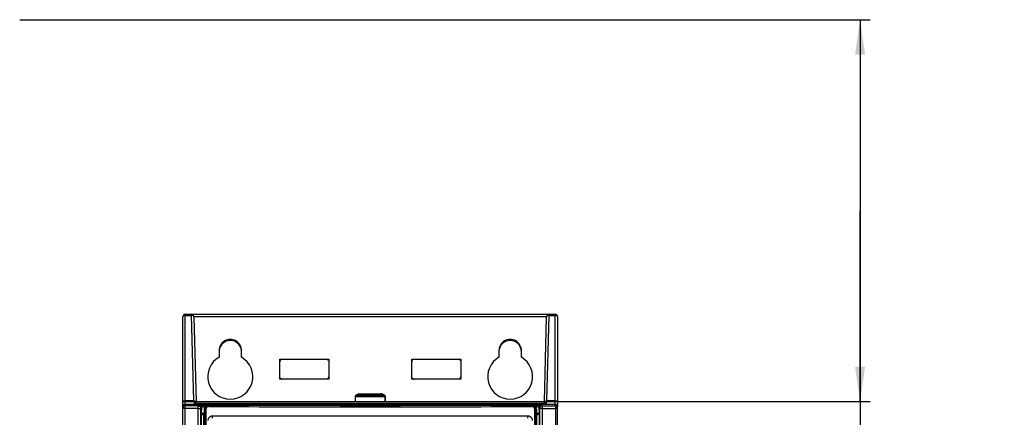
# Model space of a CAD drawing. Header units: millimetres. Extents: x 0 to 841, y 0 to 594.
# Tile 22 of 116: x 126 to 225, y 371 to 411. Entities that reach past the tile are written whole.
import ezdxf

# ---------------------------------------------------------------- set-up
doc = ezdxf.new("R2010")
doc.units = ezdxf.units.MM
doc.header["$LTSCALE"] = 46.255
doc.layers.get('0').update_dxf_attribs({"linetype": 'CONTINUOUS'})
for name, color, linetype in [('CHAMFERS', 7, 'CONTINUOUS'), ('CURVES', 7, 'CONTINUOUS'), ('DRAFTS', 7, 'CONTINUOUS'), ('ROUNDS', 7, 'CONTINUOUS')]:
    doc.layers.add(name, color=color, linetype=linetype)
doc.styles.get("Standard").update_dxf_attribs({"font": 'txt', "width": 0.8})
doc.dimstyles.new('DIMSTYLE_1', dxfattribs={"dimtxt": 3.5, "dimasz": 3.5, "dimexe": 0.18, "dimexo": 0.0625, "dimgap": 0.09, "dimtad": 1, "dimlfac": 2, "dimdsep": 46, "dimtxsty": 'STANDARD', "dimblk": '_FILLED', "dimblk1": '_FILLED', "dimblk2": '_FILLED', "dimcen": 0.09, "dimclrt": 5, "dimadec": 0, "dimazin": 0, "dimtol": 1, "dimtp": 0.3, "dimtm": 0.3, "dimtfac": 1, "dimtofl": 0, "dimtmove": 0, "dimatfit": 3, "dimldrblk": '_FILLED', "dimfxl": 1, "dimtolj": 1, "dimarcsym": 0})

# ---------------------------------------------------------------- blocks, each defined once
blk = doc.blocks.new('_FILLED')
at = {"color": 0, "linetype": 'BYBLOCK'}
blk.add_solid([(0, 0), (-1, 0.143), (-1, -0.143)], dxfattribs=at)
blk = doc.blocks.new('*D0')
at = {"color": 2, "linetype": 'CONTINUOUS'}
for p, q in [((201.598, 410.982), (209.399, 410.982)), ((209.399, 410.982), (211.274, 410.982)), ((210.274, 410.982), (210.274, 391.853)), ((210.274, 372.724), (210.274, 391.853)), ((210.274, 391.853), (210.274, 346.785)), ((178.705, 372.724), (209.399, 372.724)), ((209.399, 372.724), (211.274, 372.724))]:
    blk.add_line(p, q, dxfattribs=at)
at = {"color": 2, "linetype": 'CONTINUOUS', "xscale": 3.5, "yscale": 3.5, "zscale": 3.5}
for p, rotation in [((210.274, 410.982), 90), ((210.274, 372.724), 270)]:
    blk.add_blockref('_FILLED', p, dxfattribs=dict(at, rotation=rotation))
at = {"color": 5, "linetype": 'CONTINUOUS', "insert": (205.899, 366.385), "char_height": 3.5, "width": 44.8, "attachment_point": 3, "rotation": 90, "line_spacing_factor": 0.9}
blk.add_mtext('MIN 100\\PAIR SPACE OUTLET', dxfattribs=at)

msp = doc.modelspace()

# ---------------------------------------------------------------- linework, layer by layer
at = {"color": 7, "linetype": 'CONTINUOUS'}
for p, q in [((126.1932, 410.9821), (201.5979, 410.9821)), ((160.1113, 373.5128), (159.8433, 373.3855)), ((160.1643, 373.5243), (162.3643, 373.5243)), ((162.4174, 373.5128), (162.6853, 373.3855)), ((159.7643, 373.2533), (159.7643, 372.7243)), ((162.7643, 373.2533), (162.7643, 372.7243))]:
    msp.add_line(p, q, dxfattribs=at)
at = {"color": 3, "linetype": 'CONTINUOUS'}
for centre in [(147.2643, 377.7243), (175.2643, 377.7243)]:
    msp.add_arc(centre, 1.125, 5.13439, 174.86561, dxfattribs=at)
at = {"color": 7, "linetype": 'CONTINUOUS'}
for centre, start, end in [((160.1689, 373.3743), 91.737343, 112.580307), ((162.3598, 373.3743), 67.419693, 88.262657)]:
    msp.add_arc(centre, 0.15, start, end, dxfattribs=at)
at = {"layer": 'CHAMFERS', "color": 7, "linetype": 'CONTINUOUS'}
msp.add_line((177.0619, 371.2743), (145.4667, 371.2743), dxfattribs=at)
for points, knots in [([(145.4667, 371.2743), (145.4372, 371.2743), (145.3778, 371.2684), (145.2925, 371.2424), (145.2139, 371.2003), (145.1453, 371.1437), (145.0891, 371.075), (145.0474, 370.9968), (145.0218, 370.9122), (145.0161, 370.8535), (145.0161, 370.8243)], [0, 0, 0, 0, 0.1256753, 0.2512787, 0.3766923, 0.5018492, 0.6267231, 0.7513321, 0.875736, 1, 1, 1, 1]), ([(177.5125, 370.8243), (177.5125, 370.8535), (177.5068, 370.9122), (177.4812, 370.9968), (177.4395, 371.075), (177.3834, 371.1437), (177.3147, 371.2003), (177.2361, 371.2424), (177.1508, 371.2684), (177.0915, 371.2743), (177.0619, 371.2743)], [0, 0, 0, 0, 0.1242637, 0.2486675, 0.3732766, 0.4981505, 0.6233074, 0.748721, 0.8743244, 1, 1, 1, 1])]:
    msp.add_open_spline(points, degree=3, knots=knots, dxfattribs=at)
at = {"layer": 'CURVES', "color": 40, "linetype": 'CONTINUOUS'}
for p, q in [((142.7643, 372.4743), (142.7643, 381.4743)), ((179.7643, 372.4743), (179.7643, 381.4743))]:
    msp.add_line(p, q, dxfattribs=at)
at = {"layer": 'CURVES', "color": 4, "linetype": 'CONTINUOUS'}
for p, q in [((142.5143, 289.7244), (142.5143, 372.2242)), ((180.0143, 289.7244), (180.0143, 372.2242))]:
    msp.add_line(p, q, dxfattribs=at)
at = {"layer": 'DRAFTS', "color": 7, "linetype": 'CONTINUOUS'}
for p, q in [((146.1372, 377.8243), (146.1378, 377.1737)), ((148.3909, 377.1737), (148.3915, 377.8243)), ((174.1372, 377.8243), (174.1378, 377.1737)), ((176.3909, 377.1737), (176.3915, 377.8243)), ((152.2148, 374.9747), (152.2129, 376.9756)), ((152.2129, 376.9756), (157.1157, 376.9756)), ((157.1157, 376.9756), (157.1139, 374.9747)), ((165.4148, 374.9747), (165.4129, 376.9756)), ((165.4129, 376.9756), (170.3157, 376.9756)), ((170.3157, 376.9756), (170.3139, 374.9747)), ((157.1139, 374.9747), (152.2148, 374.9747)), ((170.3139, 374.9747), (165.4148, 374.9747)), ((144.8893, 372.3892), (144.8326, 372.4743)), ((144.8326, 372.4743), (177.696, 372.4743)), ((144.8893, 372.3892), (144.9553, 372.3892)), ((145.0479, 372.4158), (145.051, 372.4743)), ((145.1393, 372.4243), (177.3893, 372.4243)), ((153.7419, 372.4442), (153.7393, 372.4743)), ((153.7419, 372.4442), (157.0367, 372.4442)), ((156.8888, 372.4493), (153.8898, 372.4493)), ((157.0367, 372.4442), (157.0393, 372.4743)), ((165.4919, 372.4442), (165.4893, 372.4743)), ((165.4919, 372.4442), (168.7867, 372.4442)), ((165.6398, 372.4493), (168.6388, 372.4493)), ((168.7867, 372.4442), (168.7893, 372.4743)), ((177.4807, 372.4158), (177.4776, 372.4743)), ((177.5734, 372.3892), (177.6393, 372.3892)), ((177.6393, 372.3892), (177.696, 372.4743)), ((144.6393, 371.9243), (144.6393, 327.9243)), ((177.8893, 371.9243), (177.8893, 327.9243)), ((145.4889, 371.0775), (145.4667, 371.2743)), ((177.0397, 371.0775), (177.0619, 371.2743))]:
    msp.add_line(p, q, dxfattribs=at)
for centre, start, end in [((145.1393, 371.9243), 90, 180), ((177.3893, 371.9243), 0, 90)]:
    msp.add_arc(centre, 0.5, start, end, dxfattribs=at)
for centre, major_axis, start_param, end_param in [((147.2643, 377.8253), (0, 1.1271), -1.5717108, 1.5717108), ((175.2643, 377.8253), (0, 1.1271), -1.5717108, 1.5717108), ((147.2643, 375.2263), (0, 2.2498), 0.5244548, 5.7587305), ((175.2643, 375.2263), (0, 2.2498), 0.5244548, 5.7587305)]:
    msp.add_ellipse(centre, major_axis=major_axis, ratio=0.9999996, start_param=start_param, end_param=end_param, dxfattribs=at)
at = {"layer": 'ROUNDS', "color": 9, "linetype": 'CONTINUOUS'}
for p, q in [((142.7643, 372.2968), (142.7643, 381.4743)), ((142.7643, 381.368), (143.3637, 381.368)), ((143.3637, 381.368), (143.3637, 381.4743)), ((143.3637, 381.368), (143.5882, 372.7928)), ((178.915, 381.2308), (143.6136, 381.2308)), ((178.9404, 372.7928), (179.1649, 381.368)), ((179.1649, 381.4743), (179.1649, 381.368)), ((179.1649, 381.368), (179.7643, 381.368)), ((179.7643, 372.2968), (179.7643, 381.4743)), ((159.8433, 373.3855), (162.6853, 373.3855)), ((160.1113, 373.5128), (162.4174, 373.5128)), ((143.5882, 372.7928), (142.7643, 372.7928)), ((143.5882, 372.7196), (142.7643, 372.7196)), ((143.5882, 372.7196), (143.5882, 372.7928)), ((143.8236, 372.5873), (143.8137, 372.4743)), ((143.8236, 372.7243), (143.8236, 372.5873)), ((143.8236, 372.5873), (178.705, 372.5873)), ((145.1393, 372.4243), (145.1393, 372.3877)), ((159.7643, 373.2533), (162.7643, 373.2533)), ((177.3893, 372.3877), (177.3893, 372.4243)), ((178.705, 372.5873), (178.705, 372.7243)), ((178.705, 372.5873), (178.7149, 372.4743)), ((178.9404, 372.7196), (178.9404, 372.7928)), ((179.7643, 372.7928), (178.9404, 372.7928)), ((179.7643, 372.7196), (178.9404, 372.7196)), ((142.7312, 372.0469), (142.5143, 372.0469)), ((142.7312, 372.0469), (142.7312, 327.6672)), ((144.0477, 372.0425), (142.7312, 372.0469)), ((144.0784, 372.2924), (142.7643, 372.2968)), ((144.0477, 327.697), (144.0477, 372.0425)), ((144.0477, 372.0425), (144.3282, 372.0425)), ((144.0784, 372.2924), (144.1513, 372.3361)), ((144.3282, 372.0425), (144.4011, 372.0862)), ((144.3282, 327.697), (144.3282, 372.0425)), ((144.3789, 371.5778), (144.4011, 372.0862)), ((144.3789, 327.4923), (144.3789, 371.5778)), ((144.635, 371.5475), (144.6393, 371.6456)), ((144.8069, 371.9243), (144.6393, 371.9243)), ((144.6573, 372.0568), (144.6671, 372.2814)), ((144.7894, 372.2814), (144.6671, 372.2814)), ((144.8846, 372.3545), (144.6672, 372.3545)), ((144.6746, 371.9243), (144.6746, 327.9243)), ((144.8069, 371.9243), (144.8069, 327.9243)), ((177.8615, 372.3545), (177.644, 372.3545)), ((177.7217, 327.9243), (177.7217, 371.9243)), ((177.7217, 371.9243), (177.8893, 371.9243)), ((177.8615, 372.2814), (177.7392, 372.2814)), ((177.854, 327.9243), (177.854, 371.9243)), ((177.8615, 372.2814), (177.8714, 372.0568)), ((177.8893, 371.6456), (177.8936, 371.5475)), ((178.1276, 372.0862), (178.1497, 371.5778)), ((178.1276, 372.0862), (178.2004, 372.0425)), ((178.1497, 371.5778), (178.1497, 327.4923)), ((178.2004, 372.0425), (178.2004, 327.697)), ((178.4809, 372.0425), (178.2004, 372.0425)), ((178.3773, 372.3361), (178.4502, 372.2924)), ((178.4502, 372.2924), (179.7643, 372.2968)), ((178.4809, 372.0425), (179.7974, 372.0469)), ((178.4809, 372.0425), (178.4809, 327.697)), ((179.7974, 372.0469), (179.7974, 327.6672)), ((180.0143, 372.0469), (179.7974, 372.0469)), ((144.6286, 327.408), (144.6287, 371.3707)), ((144.6393, 371.3707), (144.6287, 371.3707)), ((177.9, 371.3707), (177.8893, 371.3707)), ((177.9, 371.3707), (177.9, 327.408))]:
    msp.add_line(p, q, dxfattribs=at)
at = {"layer": 'ROUNDS', "color": 7, "linetype": 'CONTINUOUS'}
for p, q in [((142.7643, 381.4743), (179.7643, 381.4743)), ((143.6136, 381.2308), (143.8363, 372.7243)), ((178.6923, 372.7243), (178.915, 381.2308)), ((142.5143, 372.2243), (142.5143, 381.2243)), ((180.0143, 381.2243), (180.0143, 372.2243)), ((142.7643, 372.4743), (144.8326, 372.4743)), ((143.6742, 372.5873), (143.6643, 372.4743)), ((143.8236, 372.7243), (178.705, 372.7243)), ((162.7643, 372.7243), (162.7643, 373.2533)), ((177.696, 372.4743), (179.7643, 372.4743)), ((178.8544, 372.5873), (178.8643, 372.4743)), ((142.5143, 289.7244), (142.5143, 372.2242)), ((180.0143, 289.7244), (180.0143, 372.2242))]:
    msp.add_line(p, q, dxfattribs=at)
for centre, radius, start, end in [((142.7643, 381.2243), 0.25, 90, 180), ((143.3637, 381.2243), 0.25, 1.5, 90), ((179.1649, 381.2243), 0.25, 90, 178.5), ((179.7643, 381.2243), 0.25, 0, 90), ((159.9143, 373.2533), 0.15, 118.242349, 180), ((161.2643, 370.7401), 3.0029, 61.757651, 67.419693), ((162.6143, 373.2533), 0.15, 0, 61.757651), ((143.8143, 372.5743), 0.15, 90, 180), ((143.8236, 372.5743), 0.15, 90, 175), ((178.705, 372.5743), 0.15, 5, 90), ((178.7143, 372.5743), 0.15, 0, 90), ((179.7643, 372.0468), 0.25, 13.000784, 90.00676), ((179.7635, 372.0468), 0.2508, 0.024454, 12.968383)]:
    msp.add_arc(centre, radius, start, end, dxfattribs=at)
at = {"layer": 'ROUNDS', "color": 3, "linetype": 'CONTINUOUS'}
for centre, start, end in [((152.4643, 376.7243), 112.5, 180), ((156.8643, 376.7243), 22.5, 90), ((165.6643, 376.7243), 112.5, 180), ((170.0643, 376.7243), 22.5, 90), ((152.4643, 375.2243), 202.5, 270), ((156.8643, 375.2243), 292.5, 360), ((165.6643, 375.2243), 202.5, 270), ((170.0643, 375.2243), 292.5, 360)]:
    msp.add_arc(centre, 0.25, start, end, dxfattribs=at)
at = {"layer": 'ROUNDS', "color": 9, "linetype": 'CONTINUOUS'}
for centre, radius, start, end in [((145.138, 371.9243), 0.4634, 89.841784, 179.998905), ((161.2643, 4363.7964), 3991.4413, 269.7685305, 270.2314695), ((177.3906, 371.9243), 0.4634, 0.001102, 90.158224), ((142.7643, 372.0469), 0.25, 89.990428, 179.989935), ((144.078, 372.0422), 0.2502, 0.061456, 89.903622), ((144.1509, 372.0859), 0.2502, 0.06147, 89.903608), ((161.2643, 4372.2133), 4000.0081, 269.7687785, 270.2312215), ((178.3777, 372.0859), 0.2502, 90.096392, 179.93853), ((178.4506, 372.0422), 0.2502, 90.096378, 179.938544)]:
    msp.add_arc(centre, radius, start, end, dxfattribs=at)
at = {"layer": 'ROUNDS', "color": 7, "linetype": 'CONTINUOUS'}
for centre, start_param, end_param in [((142.7643, 372.2242), 0, 1.5707963), ((179.7643, 372.2242), -1.5707963, 0)]:
    msp.add_ellipse(centre, major_axis=(0, 0.2501), ratio=0.9996573, start_param=start_param, end_param=end_param, dxfattribs=at)
at = {"layer": 'ROUNDS', "color": 9, "linetype": 'CONTINUOUS'}
for points in [[(142.5334, 381.2794), (142.522, 381.2636), (142.5143, 381.2437), (142.5143, 381.2243)], [(142.7643, 381.368), (142.7325, 381.368), (142.7004, 381.3646), (142.6694, 381.3573)], [(179.1649, 381.368), (179.1332, 381.3686), (179.1012, 381.3657), (179.0702, 381.3589)], [(143.6537, 372.7836), (143.6326, 372.7899), (143.6103, 372.7932), (143.5882, 372.7928)], [(143.633, 372.699), (143.621, 372.7103), (143.6046, 372.7196), (143.5882, 372.7196)], [(143.6739, 372.629), (143.6651, 372.6545), (143.6527, 372.6805), (143.633, 372.699)], [(143.717, 372.7538), (143.6976, 372.7667), (143.6761, 372.7769), (143.6537, 372.7836)], [(143.7727, 372.7035), (143.7567, 372.7227), (143.7378, 372.74), (143.717, 372.7538)], [(178.7794, 372.5921), (178.7545, 372.5911), (178.7297, 372.5895), (178.705, 372.5873)], [(178.9404, 372.7928), (178.8721, 372.7936), (178.7996, 372.756), (178.7559, 372.7036)]]:
    msp.add_open_spline(points, degree=3, dxfattribs=at)
for points, knots in [([(142.6694, 381.3573), (142.6546, 381.3538), (142.6045, 381.3387), (142.5554, 381.3099), (142.5334, 381.2794)], [0, 0, 0, 0, 0.2869435, 1, 1, 1, 1]), ([(143.6136, 381.2308), (143.6131, 381.25), (143.5893, 381.3055), (143.4937, 381.3575), (143.4101, 381.3688), (143.3637, 381.368)], [0, 0, 0, 0, 0.1870743, 0.5474137, 1, 1, 1, 1]), ([(179.0702, 381.3589), (179.0488, 381.3543), (178.9843, 381.3359), (178.9163, 381.2782), (178.915, 381.2308)], [0, 0, 0, 0, 0.315991, 1, 1, 1, 1]), ([(180.0143, 381.2243), (180.0143, 381.2437), (179.9915, 381.3005), (179.8957, 381.3549), (179.8113, 381.368), (179.7643, 381.368)], [0, 0, 0, 0, 0.1867984, 0.547513, 1, 1, 1, 1]), ([(142.7643, 372.7928), (142.7041, 372.7928), (142.6092, 372.7846), (142.5143, 372.7086), (142.5143, 372.6711)], [0, 0, 0, 0, 0.6155461, 1, 1, 1, 1]), ([(142.7643, 372.7196), (142.7051, 372.7196), (142.6231, 372.7137), (142.5448, 372.6969), (142.5143, 372.6799), (142.5143, 372.6711)], [0, 0, 0, 0, 0.6819675, 0.8981487, 1, 1, 1, 1]), ([(143.8236, 372.5873), (143.8047, 372.589), (143.7705, 372.5911), (143.7215, 372.5939), (143.6965, 372.5909), (143.6746, 372.5914), (143.6742, 372.5873)], [0, 0, 0, 0, 0.3792477, 0.7016599, 0.9176735, 1, 1, 1, 1]), ([(145.122, 372.2378), (145.1221, 372.2473), (145.1223, 372.266), (145.1234, 372.2933), (145.1249, 372.3185), (145.127, 372.3407), (145.1295, 372.3592), (145.1319, 372.3719), (145.1342, 372.3797), (145.1358, 372.3836), (145.1373, 372.3863), (145.1387, 372.3875), (145.1393, 372.3877)], [0, 0, 0, 0, 0.1877848, 0.3687783, 0.5364333, 0.6847213, 0.8083875, 0.9032332, 0.938953, 0.9666657, 0.9866129, 1, 1, 1, 1]), ([(177.4066, 372.2378), (177.4066, 372.2473), (177.4063, 372.266), (177.4053, 372.2933), (177.4037, 372.3185), (177.4016, 372.3407), (177.3991, 372.3592), (177.3967, 372.3719), (177.3944, 372.3797), (177.3929, 372.3836), (177.3913, 372.3863), (177.39, 372.3875), (177.3893, 372.3877)], [0, 0, 0, 0, 0.1877848, 0.3687783, 0.5364333, 0.6847213, 0.8083875, 0.9032332, 0.938953, 0.9666657, 0.9866129, 1, 1, 1, 1]), ([(178.8544, 372.5873), (178.8538, 372.5943), (178.8152, 372.589), (178.7976, 372.5927), (178.7794, 372.5921)], [0, 0, 0, 0, 0.2770021, 1, 1, 1, 1]), ([(178.9404, 372.7196), (178.9287, 372.7196), (178.8828, 372.7012), (178.8622, 372.6536), (178.852, 372.6206)], [0, 0, 0, 0, 0.2534305, 1, 1, 1, 1]), ([(180.0143, 372.6711), (180.0143, 372.7086), (179.9194, 372.7846), (179.8245, 372.7928), (179.7643, 372.7928)], [0, 0, 0, 0, 0.3843612, 1, 1, 1, 1]), ([(180.0143, 372.6711), (180.0143, 372.6799), (179.9839, 372.6969), (179.9055, 372.7137), (179.8235, 372.7196), (179.7643, 372.7196)], [0, 0, 0, 0, 0.1017697, 0.317929, 1, 1, 1, 1]), ([(142.7312, 372.0469), (142.7326, 372.0783), (142.7325, 372.1357), (142.739, 372.2156), (142.7485, 372.2616), (142.7563, 372.2956), (142.7643, 372.2968)], [0, 0, 0, 0, 0.369815, 0.6862904, 0.9046283, 1, 1, 1, 1]), ([(144.0477, 372.0425), (144.0478, 372.0739), (144.0493, 372.1322), (144.0551, 372.2083), (144.0628, 372.2595), (144.0706, 372.284), (144.0757, 372.2918), (144.0784, 372.2924)], [0, 0, 0, 0, 0.3697402, 0.686235, 0.9042938, 0.9672231, 1, 1, 1, 1]), ([(144.6672, 372.3545), (144.5928, 372.3545), (144.4651, 372.3534), (144.3188, 372.3499), (144.2339, 372.3456), (144.1934, 372.3431), (144.168, 372.3397), (144.1548, 372.3382), (144.1513, 372.3361)], [0, 0, 0, 0, 0.4317246, 0.7420786, 0.8487118, 0.9260805, 0.9760666, 1, 1, 1, 1]), ([(144.6287, 371.3708), (144.5628, 371.3732), (144.4426, 371.4149), (144.3815, 371.5281), (144.3789, 371.5778)], [0, 0, 0, 0, 0.5696239, 1, 1, 1, 1]), ([(144.635, 371.5474), (144.5996, 371.5475), (144.5378, 371.5495), (144.4568, 371.5556), (144.4096, 371.5648), (144.3822, 371.5713), (144.3789, 371.5778)], [0, 0, 0, 0, 0.4082386, 0.7208123, 0.9151518, 1, 1, 1, 1]), ([(144.4011, 372.0862), (144.4062, 372.1278), (144.4691, 372.2369), (144.5924, 372.2797), (144.6671, 372.2814)], [0, 0, 0, 0, 0.3594108, 1, 1, 1, 1]), ([(144.6286, 371.3707), (144.6291, 371.387), (144.631, 371.4459), (144.6331, 371.5048), (144.635, 371.5474)], [0, 0, 0, 0, 0.2757688, 1, 1, 1, 1]), ([(144.6671, 372.2814), (144.6676, 372.299), (144.6682, 372.323), (144.6638, 372.3451), (144.6652, 372.3539), (144.6672, 372.3545)], [0, 0, 0, 0, 0.7178647, 0.9146611, 1, 1, 1, 1]), ([(145.122, 372.2378), (145.1015, 372.2378), (145.0604, 372.234), (145.0011, 372.2163), (144.9464, 372.1874), (144.8983, 372.1482), (144.8587, 372.1004), (144.8292, 372.0457), (144.811, 371.9862), (144.8069, 371.9449), (144.8069, 371.9243)], [0, 0, 0, 0, 0.1246006, 0.2492555, 0.3740192, 0.4989304, 0.6240055, 0.7492351, 0.8745848, 1, 1, 1, 1]), ([(177.7217, 371.9243), (177.7217, 371.9449), (177.7176, 371.9862), (177.6994, 372.0457), (177.6699, 372.1004), (177.6304, 372.1482), (177.5822, 372.1874), (177.5275, 372.2163), (177.4682, 372.234), (177.4271, 372.2378), (177.4066, 372.2378)], [0, 0, 0, 0, 0.1254152, 0.2507649, 0.3759945, 0.5010696, 0.6259808, 0.7507445, 0.8753994, 1, 1, 1, 1]), ([(177.8615, 372.3545), (177.8635, 372.3539), (177.8652, 372.3451), (177.8603, 372.323), (177.861, 372.299), (177.8615, 372.2814)], [0, 0, 0, 0, 0.0861397, 0.2828108, 1, 1, 1, 1]), ([(178.3773, 372.3361), (178.3738, 372.3382), (178.3606, 372.3397), (178.3352, 372.3431), (178.2947, 372.3456), (178.2098, 372.3499), (178.0636, 372.3534), (177.9358, 372.3545), (177.8615, 372.3545)], [0, 0, 0, 0, 0.0239351, 0.073922, 0.1512909, 0.2579231, 0.5682723, 1, 1, 1, 1]), ([(177.8615, 372.2814), (177.9362, 372.2797), (178.0595, 372.2369), (178.1225, 372.1278), (178.1276, 372.0862)], [0, 0, 0, 0, 0.6406035, 1, 1, 1, 1]), ([(178.1497, 371.5778), (178.1464, 371.5713), (178.119, 371.5647), (178.0718, 371.5556), (177.9909, 371.5495), (177.929, 371.5476), (177.8936, 371.5474)], [0, 0, 0, 0, 0.0848673, 0.2792097, 0.5918589, 1, 1, 1, 1]), ([(177.9, 371.3707), (177.8995, 371.387), (177.8975, 371.4459), (177.8956, 371.5048), (177.8936, 371.5475)], [0, 0, 0, 0, 0.2757847, 1, 1, 1, 1]), ([(178.1497, 371.5778), (178.1471, 371.5281), (178.0861, 371.415), (177.9658, 371.3732), (177.9, 371.3708)], [0, 0, 0, 0, 0.4304358, 1, 1, 1, 1]), ([(178.4502, 372.2924), (178.458, 372.2907), (178.4646, 372.2572), (178.4739, 372.211), (178.4792, 372.1313), (178.4808, 372.0739), (178.4809, 372.0425)], [0, 0, 0, 0, 0.0937621, 0.3119733, 0.6290896, 1, 1, 1, 1]), ([(179.7643, 372.2968), (179.7723, 372.2956), (179.7801, 372.2616), (179.7896, 372.2156), (179.7961, 372.1357), (179.796, 372.0783), (179.7974, 372.0469)], [0, 0, 0, 0, 0.0953717, 0.3137096, 0.630185, 1, 1, 1, 1])]:
    msp.add_open_spline(points, degree=3, knots=knots, dxfattribs=at)

# ---------------------------------------------------------------- dimensions: what is measured, and where the dimension line sits
at = {"color": 2, "linetype": 'CONTINUOUS'}
dim = msp.add_linear_dim(base=(210.2736, 410.9821), p1=(178.705, 372.7243), p2=(201.5979, 410.9821), angle=90, text='MIN 100\\PAIR SPACE OUTLET', dimstyle='DIMSTYLE_1', dxfattribs=at)
dim.commit()
dim.dimension.update_dxf_attribs({"geometry": '*D0', "text_midpoint": (224.7015, 315.198), "dimtype": 160})

doc.saveas('drawing.dxf')
